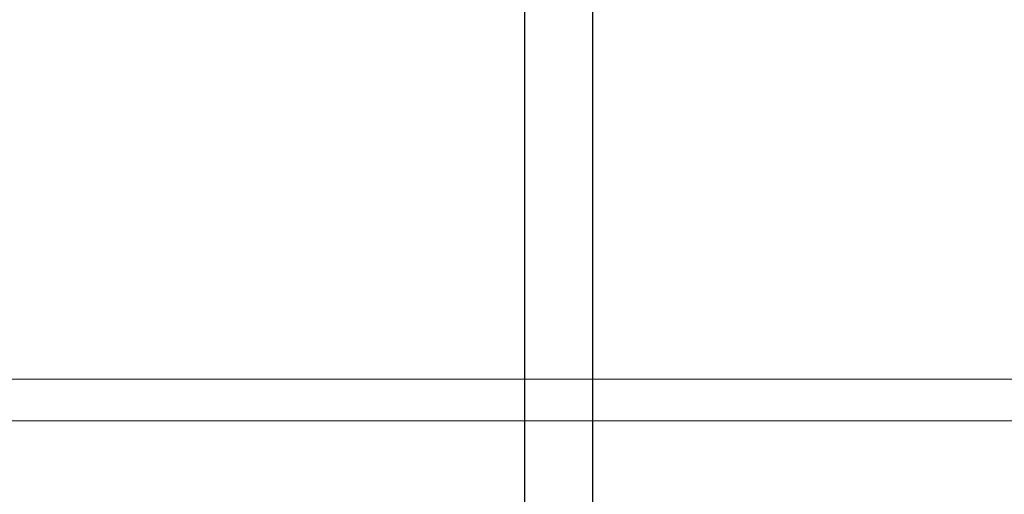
# Model space of a CAD drawing. Header units: millimetres. Extents: x 4480191 to 4481199, y -30324204 to -30323479.
# Tile 183 of 243: x 4480207.99 to 4480208.628, y -30323781.907 to -30323781.599. Entities that reach past the tile are written whole.
import ezdxf

# ---------------------------------------------------------------- set-up
doc = ezdxf.new("R2010")
doc.units = ezdxf.units.MM
doc.layers.add('EL-Condutos ARC (Teto)', color=150, linetype='Continuous', lineweight=25)
doc.layers.add('IFC-Porta-Contorno', color=142, linetype='Continuous', lineweight=5)

msp = doc.modelspace()

# ---------------------------------------------------------------- linework, layer by layer
at = {"layer": 'EL-Condutos ARC (Teto)'}
for p, q in [((4480208.31667, -30323781.53188), (4480208.31667, -30323781.61267)), ((4480208.36098, -30323781.61267), (4480208.36098, -30323781.53188)), ((4480208.31667, -30323781.61267), (4480208.31667, -30323781.69813)), ((4480208.36098, -30323781.69813), (4480208.36098, -30323781.61267)), ((4480208.31667, -30323781.69813), (4480208.31667, -30323781.78885)), ((4480208.36098, -30323781.78885), (4480208.36098, -30323781.69813)), ((4480208.31667, -30323781.78885), (4480208.31667, -30323781.8854)), ((4480208.36098, -30323781.8854), (4480208.36098, -30323781.78885)), ((4480208.31667, -30323781.8854), (4480208.31667, -30323781.97995)), ((4480208.36098, -30323781.97995), (4480208.36098, -30323781.8854))]:
    msp.add_line(p, q, dxfattribs=at)
at = {"layer": 'IFC-Porta-Contorno', "color": 8, "lineweight": 5}
for p, q in [((4480207.52403, -30323781.83229), (4480209.16133, -30323781.83229)), ((4480207.52403, -30323781.85923), (4480209.16133, -30323781.85923))]:
    msp.add_line(p, q, dxfattribs=at)

doc.saveas('drawing.dxf')
